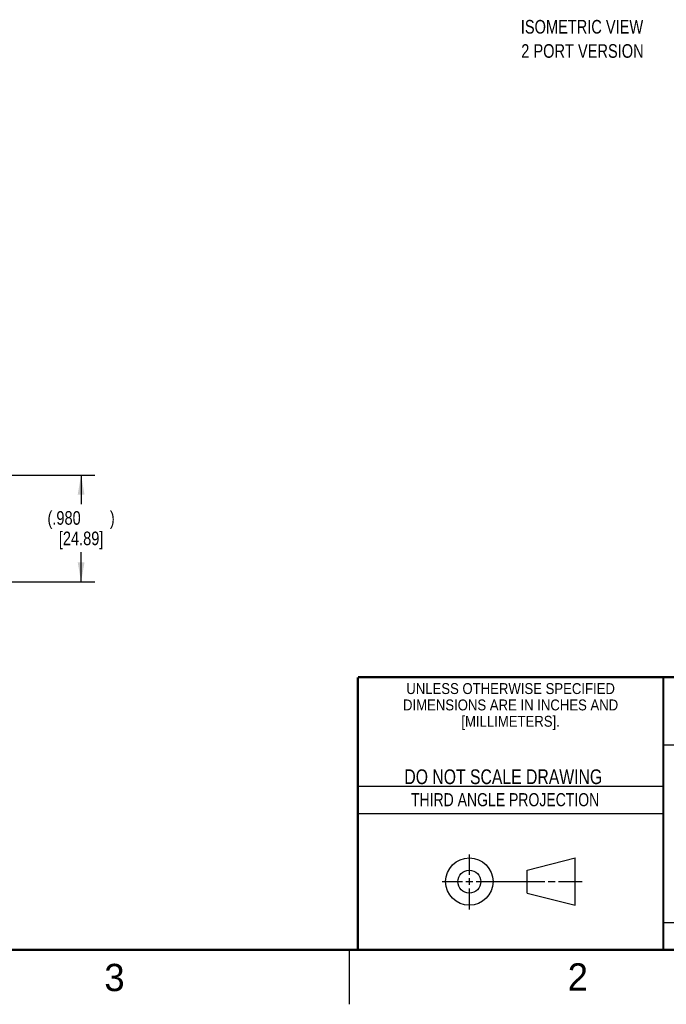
# Model space of a CAD drawing. Header units: inches. Extents: x 0 to 34, y 0 to 22.
# Tile 19 of 41: x 22.5 to 28.4, y 0 to 9. Entities that reach past the tile are written whole.
import ezdxf

# ---------------------------------------------------------------- set-up
doc = ezdxf.new("R2010")
doc.units = ezdxf.units.IN
doc.header["$LTSCALE"] = 1.87
doc.header["$MEASUREMENT"] = 0
doc.layers.get('0').update_dxf_attribs({"linetype": 'CONTINUOUS'})
doc.layers.add('DETAIL', color=7, linetype='CONTINUOUS')
doc.layers.add('DIMENSIONS', color=7, linetype='CONTINUOUS')
doc.styles.get("Standard").update_dxf_attribs({"font": 'txt', "width": 0.8})
doc.styles.add('TEXTSTYLE_2', font='txt')
doc.styles.add('TEXTSTYLE_3', font='txt', dxfattribs={"width": 0.9})
doc.dimstyles.new('DIMSTYLE_1', dxfattribs={"dimtxt": 0.125, "dimasz": 0.18, "dimexe": 0.125, "dimexo": 0.0625, "dimgap": 0.0625, "dimtad": 0, "dimtih": 1, "dimtoh": 1, "dimdec": 3, "dimzin": 4, "dimdsep": 46, "dimtxsty": 'STANDARD', "dimblk": '_FILLED', "dimblk1": '_FILLED', "dimblk2": '_FILLED', "dimcen": 0.09, "dimadec": 0, "dimazin": 0, "dimtp": 0.001, "dimtm": 0.001, "dimtfac": 1, "dimtdec": 3, "dimtofl": 0, "dimtmove": 0, "dimatfit": 3, "dimldrblk": '_FILLED', "dimfxl": 1, "dimtolj": 1, "dimtzin": 4, "dimarcsym": 0})

# ---------------------------------------------------------------- blocks, each defined once
blk = doc.blocks.new('_FILLED')
at = {"color": 0, "linetype": 'BYBLOCK'}
blk.add_solid([(0, 0), (-1, 0.174), (-1, -0.174)], dxfattribs=at)
blk = doc.blocks.new('*D8')
at = {"layer": 'DIMENSIONS', "color": 2, "linetype": 'CONTINUOUS'}
for p, q in [((16.9661, 4.8547), (23.1676, 4.8547)), ((23.0426, 4.8547), (23.0426, 4.5862)), ((23.0426, 3.8747), (23.0426, 4.1487)), ((16.6511, 3.8747), (23.1676, 3.8747))]:
    blk.add_line(p, q, dxfattribs=at)
at = {"layer": 'DIMENSIONS', "color": 2, "linetype": 'CONTINUOUS', "xscale": 0.18, "yscale": 0.18, "zscale": 0.18}
for p, rotation in [((23.0426, 4.8547), 90), ((23.0426, 3.8747), 270)]:
    blk.add_blockref('_FILLED', p, dxfattribs=dict(at, rotation=rotation))
at = {"layer": 'DIMENSIONS', "color": 2, "linetype": 'CONTINUOUS', "insert": (23.0426, 4.5237), "char_height": 0.125, "width": 0.9, "attachment_point": 2, "line_spacing_factor": 0.9}
blk.add_mtext('(.980{\\Ftxt.shx;\\W2.400000;\\H0.125000; })\\P[24.89]', dxfattribs=at)

msp = doc.modelspace()

# ---------------------------------------------------------------- linework, layer by layer
at = {"color": 2, "linetype": 'CONTINUOUS'}
for p, q in [((28.38, 2.38), (28.61, 2.38)), ((25.58, 2), (28.38, 2)), ((25.58, 1.75), (28.38, 1.75)), ((26.6016, 1.1882), (26.6016, 1.375)), ((26.3514, 1.1257), (26.5391, 1.1257)), ((26.5703, 1.1257), (26.6328, 1.1257)), ((26.6016, 1.0944), (26.6016, 1.1569)), ((26.6641, 1.1257), (27.2943, 1.1257)), ((27.3256, 1.1257), (27.3881, 1.1257)), ((27.4193, 1.1257), (27.6351, 1.1257)), ((26.6016, 0.8704), (26.6016, 1.0632)), ((28.38, 0.75), (33.5, 0.75)), ((25.5, 0.5), (25.5, 0))]:
    msp.add_line(p, q, dxfattribs=at)
at = {"color": 7, "linetype": 'CONTINUOUS'}
for p, q in [((27.1331, 1.23), (27.5726, 1.3428)), ((27.5726, 0.9086), (27.5726, 1.3428)), ((27.1331, 1.02), (27.1331, 1.23)), ((27.1331, 1.02), (27.5726, 0.9086))]:
    msp.add_line(p, q, dxfattribs=at)
at = {"color": 7, "linetype": 'CONTINUOUS', "const_width": 0.02}
for points in [[(25.58, 3), (33.5, 3)], [(25.58, 3), (25.58, 0.5)], [(28.38, 3), (28.38, 0.5)], [(0.5, 0.5), (33.5, 0.5)]]:
    msp.add_lwpolyline(points, dxfattribs=at)
at = {"color": 7, "linetype": 'CONTINUOUS'}
for centre, radius in [((26.6016, 1.1257), 0.2171), ((26.601, 1.125), 0.105)]:
    msp.add_circle(centre, radius, dxfattribs=at)

# ---------------------------------------------------------------- texts
at = {"color": 2, "linetype": 'CONTINUOUS', "line_spacing_factor": 0.9}
for s, insert, char_height, width, attachment_point, style in [('UNLESS OTHERWISE SPECIFIED', (26.9799, 2.9459), 0.1, 2.34, 2, 'TEXTSTYLE_3'), ('DIMENSIONS ARE IN INCHES AND', (26.9799, 2.7959), 0.1, 2.52, 2, 'TEXTSTYLE_3'), ('[MILLIMETERS].', (26.9799, 2.6459), 0.1, 1.26, 2, 'TEXTSTYLE_3'), ('3', (23.2555, 0.371), 0.25, 0.25, 1, 'TEXTSTYLE_2'), ('2', (27.5035, 0.3763), 0.25, 0.25, 1, 'TEXTSTYLE_2')]:
    msp.add_mtext(s, dxfattribs=dict(at, insert=insert, char_height=char_height, width=width, attachment_point=attachment_point, style=style))
at = {"color": 7, "linetype": 'CONTINUOUS', "insert": (26.9127, 2.1549), "char_height": 0.135, "width": 2.16, "attachment_point": 2, "line_spacing_factor": 0.9}
msp.add_mtext('DO NOT SCALE DRAWING', dxfattribs=at)
at = {"color": 2, "linetype": 'CONTINUOUS', "insert": (26.9296, 1.9368), "char_height": 0.12, "width": 2.112, "attachment_point": 2, "line_spacing_factor": 0.9}
msp.add_mtext('THIRD ANGLE PROJECTION', dxfattribs=at)
at = {"layer": 'DETAIL', "color": 2, "linetype": 'CONTINUOUS', "char_height": 0.125, "width": 1.4, "attachment_point": 1, "line_spacing_factor": 0.9}
for s, insert in [('ISOMETRIC VIEW', (27.0735, 9.029)), ('2 PORT VERSION', (27.0774, 8.8067))]:
    msp.add_mtext(s, dxfattribs=dict(at, insert=insert))

# ---------------------------------------------------------------- dimensions: what is measured, and where the dimension line sits
at = {"layer": 'DIMENSIONS', "color": 2, "linetype": 'CONTINUOUS'}
dim = msp.add_linear_dim(base=(23.0426, 3.8747), p1=(16.9036, 4.8547), p2=(16.5886, 3.8747), angle=270, text='(<>)', dimstyle='DIMSTYLE_1', dxfattribs=at)
dim.commit()
dim.dimension.update_dxf_attribs({"geometry": '*D8', "text_midpoint": (23.0426, 4.3674), "dimtype": 160})

doc.saveas('drawing.dxf')
